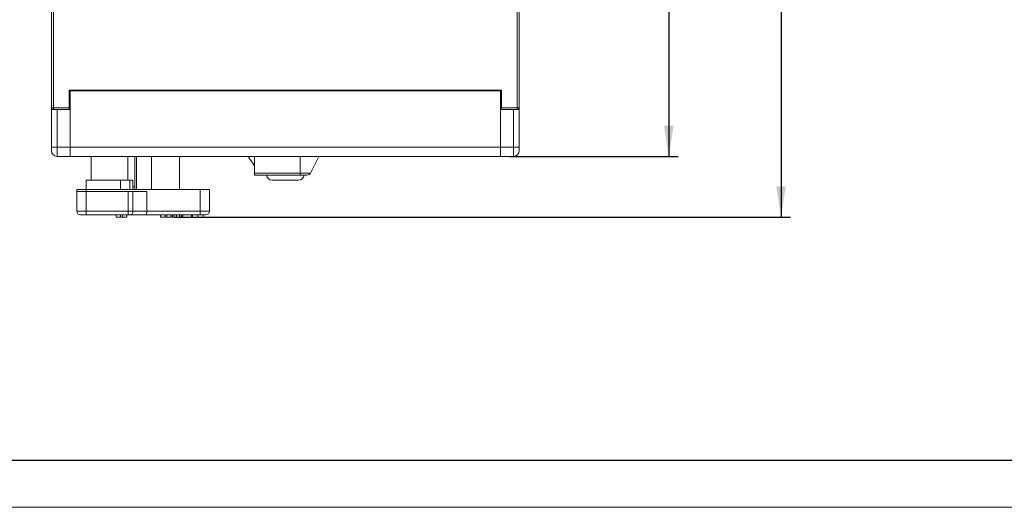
# Model space of a CAD drawing. Header units: millimetres. Extents: x 0 to 420, y 0 to 297.
# Tile 2 of 20: x 105 to 210, y 0 to 52. Entities that reach past the tile are written whole.
import ezdxf

# ---------------------------------------------------------------- set-up
doc = ezdxf.new("R2010")
doc.units = ezdxf.units.MM
doc.layers.add('COTA', color=7, linetype='Continuous')
doc.layers.add('FORMATO', color=7, linetype='Continuous')
doc.styles.add('SLDTEXTSTYLE3', font='TXT', dxfattribs={"width": 0.75})
doc.dimstyles.new('SLDDIMSTYLE0', dxfattribs={"dimtxt": 3.5, "dimasz": 3.302, "dimexe": 0, "dimexo": 0.0625, "dimgap": 0.875, "dimtad": 1, "dimdec": 1, "dimrnd": 1e-09, "dimzin": 12, "dimdsep": 46, "dimtxsty": 'SLDTEXTSTYLE3', "dimsah": 1, "dimcen": 0.09, "dimadec": 0, "dimazin": 3, "dimtfac": 1, "dimtdec": 1, "dimtofl": 0, "dimtmove": 0, "dimatfit": 3, "dimfxl": 1, "dimfrac": 2, "dimtolj": 1, "dimtzin": 12, "dimarcsym": 0})

# ---------------------------------------------------------------- blocks, each defined once
blk = doc.blocks.new('_D_5')
at = {"layer": 'COTA'}
for p, q in [((159.13, 137.33), (175.13, 137.33)), ((174.13, 137.33), (174.13, 37.53)), ((163.34, 90.99), (163.34, 91.7)), ((163.34, 91.7), (168.89, 91.7)), ((168.89, 91.7), (168.89, 90.99)), ((163.34, 77.58), (163.34, 76.87)), ((163.34, 76.87), (168.89, 76.87)), ((168.89, 76.87), (168.89, 77.58)), ((157.13, 37.53), (175.13, 37.53))]:
    blk.add_line(p, q, dxfattribs=at)
for points in [[(174.13, 137.33), (173.62, 134.02), (174.64, 134.02)], [(174.13, 37.53), (174.64, 40.83), (173.62, 40.83)]]:
    blk.add_solid(points, dxfattribs=at)
at = {"layer": 'COTA', "char_height": 3.5, "attachment_point": 1, "rotation": 90, "style": 'SLDTEXTSTYLE3'}
for s, insert in [('3,929', (164.38, 78.47)), ('99,8', (169.62, 79.76))]:
    blk.add_mtext(s, dxfattribs=dict(at, insert=insert))
blk = doc.blocks.new('_D_6')
at = {"layer": 'COTA'}
for p, q in [((159.13, 137.33), (187.13, 137.33)), ((186.13, 137.33), (186.13, 31.03)), ((175.34, 90.99), (175.34, 91.7)), ((175.34, 91.7), (180.89, 91.7)), ((180.89, 91.7), (180.89, 90.99)), ((175.34, 77.58), (175.34, 76.87)), ((175.34, 76.87), (180.89, 76.87)), ((180.89, 76.87), (180.89, 77.58)), ((121.27, 31.03), (187.13, 31.03))]:
    blk.add_line(p, q, dxfattribs=at)
for points in [[(186.13, 137.33), (185.62, 134.02), (186.64, 134.02)], [(186.13, 31.03), (186.64, 34.33), (185.62, 34.33)]]:
    blk.add_solid(points, dxfattribs=at)
at = {"layer": 'COTA', "char_height": 3.5, "attachment_point": 1, "rotation": 90, "style": 'SLDTEXTSTYLE3'}
for s, insert in [('4,185', (176.38, 78.47)), ('106,3', (181.62, 78.47))]:
    blk.add_mtext(s, dxfattribs=dict(at, insert=insert))

msp = doc.modelspace()

# ---------------------------------------------------------------- linework, layer by layer
at = {"color": 7, "linetype": 'Continuous', "lineweight": 15}
for p, q in [((108.13, 42.73), (108.13, 53.53)), ((158.13, 53.53), (158.13, 42.73)), ((156.23, 44.63), (110.03, 44.63)), ((110.03, 44.63), (110.03, 42.73)), ((110.13, 44.53), (156.13, 44.53)), ((110.13, 38.53), (110.13, 44.53)), ((156.13, 38.53), (156.13, 44.53)), ((156.23, 42.73), (156.23, 44.63)), ((108.13, 42.73), (108.33, 42.73)), ((108.13, 42.73), (108.13, 42.53)), ((108.13, 38.53), (108.13, 42.53)), ((108.13, 42.53), (108.73, 42.53)), ((108.33, 42.73), (110.03, 42.73)), ((108.33, 42.53), (108.33, 42.73)), ((108.73, 42.53), (108.73, 38.53)), ((108.73, 42.53), (110.13, 42.53)), ((110.03, 42.73), (110.03, 42.53)), ((110.13, 42.53), (110.13, 38.53)), ((156.13, 42.53), (157.53, 42.53)), ((156.13, 42.53), (156.13, 38.53)), ((156.23, 42.73), (157.93, 42.73)), ((156.23, 42.53), (156.23, 42.73)), ((157.53, 38.53), (157.53, 42.53)), ((157.53, 42.53), (158.13, 42.53)), ((157.93, 42.73), (158.13, 42.73)), ((157.93, 42.73), (157.93, 42.53)), ((158.13, 42.73), (158.13, 42.53)), ((158.13, 42.53), (158.13, 38.53)), ((108.73, 38.53), (108.13, 38.53)), ((108.13, 38.13), (108.13, 38.53)), ((108.73, 38.53), (110.13, 38.53)), ((108.73, 38.53), (108.73, 37.53)), ((110.13, 38.53), (156.13, 38.53)), ((110.13, 37.53), (110.13, 38.53)), ((156.13, 37.53), (156.13, 38.53)), ((156.13, 38.53), (157.53, 38.53)), ((158.13, 38.53), (157.53, 38.53)), ((157.53, 37.53), (157.53, 38.53)), ((158.13, 38.53), (158.13, 38.13)), ((110.13, 37.53), (108.73, 37.53)), ((110.13, 37.53), (156.13, 37.53)), ((112.37, 37.53), (112.37, 34.98)), ((116.29, 34.98), (116.29, 37.53)), ((117.05, 37.53), (117.05, 33.98)), ((118.83, 37.53), (118.83, 33.98)), ((121.83, 37.53), (121.83, 33.98)), ((129.16, 37.53), (129.83, 36.53)), ((129.83, 35.75), (129.83, 37.53)), ((134.73, 37.53), (134.73, 35.75)), ((136.73, 37.53), (135.84, 35.75)), ((157.53, 37.53), (156.13, 37.53)), ((111.83, 34.98), (111.83, 33.98)), ((115.52, 34.98), (111.83, 34.98)), ((115.52, 33.98), (115.52, 34.98)), ((116.52, 34.98), (115.52, 34.98)), ((116.52, 33.98), (116.52, 34.98)), ((116.83, 34.98), (116.52, 34.98)), ((116.83, 33.98), (116.83, 34.98)), ((129.83, 35.75), (134.73, 35.75)), ((129.83, 35.53), (129.83, 35.75)), ((134.73, 35.53), (129.83, 35.53)), ((131.73, 34.98), (134.45, 34.98)), ((134.45, 34.98), (134.53, 34.98)), ((134.73, 35.75), (135.84, 35.75)), ((134.73, 35.75), (134.73, 35.53)), ((135.48, 35.53), (134.73, 35.53)), ((110.83, 33.98), (111.83, 33.98)), ((110.83, 33.78), (110.83, 33.98)), ((110.83, 31.68), (110.83, 33.78)), ((110.83, 33.78), (111.83, 33.78)), ((111.83, 33.98), (111.83, 33.78)), ((124.03, 33.98), (111.83, 33.98)), ((111.83, 33.78), (111.83, 31.68)), ((111.83, 33.78), (116.33, 33.78)), ((116.33, 31.68), (116.33, 33.78)), ((116.33, 33.78), (116.83, 33.78)), ((117.05, 34.28), (116.83, 34.28)), ((116.83, 33.78), (116.83, 31.68)), ((116.83, 33.78), (118.33, 33.78)), ((118.33, 33.78), (118.33, 31.68)), ((124.03, 31.68), (124.03, 33.98)), ((124.03, 33.98), (125.03, 33.98)), ((125.03, 33.98), (125.03, 31.68)), ((111.83, 31.68), (110.83, 31.68)), ((111.83, 31.68), (116.33, 31.68)), ((111.83, 31.68), (111.83, 31.28)), ((116.33, 31.28), (116.33, 31.68)), ((116.83, 31.68), (116.33, 31.68)), ((116.83, 31.68), (118.33, 31.68)), ((118.33, 31.68), (124.03, 31.68)), ((125.03, 31.68), (124.03, 31.68)), ((124.03, 31.28), (124.03, 31.68)), ((111.23, 31.28), (111.83, 31.28)), ((115.51, 31.28), (111.83, 31.28)), ((115.04, 31.03), (115.04, 31.28)), ((115.51, 31.03), (115.04, 31.03)), ((115.71, 31.28), (115.51, 31.28)), ((115.51, 31.03), (115.51, 31.28)), ((115.71, 31.03), (115.51, 31.03)), ((116.33, 31.28), (115.71, 31.28)), ((115.71, 31.03), (115.71, 31.28)), ((116.18, 31.03), (115.71, 31.03)), ((116.18, 31.03), (116.18, 31.28)), ((116.33, 31.28), (116.63, 31.28)), ((117.54, 31.28), (116.63, 31.28)), ((117.54, 31.28), (117.74, 31.28)), ((118.22, 31.28), (117.74, 31.28)), ((124.03, 31.28), (118.22, 31.28)), ((119.79, 31.03), (119.79, 31.28)), ((119.79, 31.03), (120.27, 31.03)), ((120.27, 31.03), (120.27, 31.28)), ((120.27, 31.03), (120.46, 31.03)), ((120.46, 31.03), (120.46, 31.28)), ((120.46, 31.03), (120.93, 31.03)), ((120.93, 31.03), (120.93, 31.28)), ((120.93, 31.03), (121.06, 31.03)), ((121.06, 31.03), (121.06, 31.28)), ((121.06, 31.03), (121.23, 31.03)), ((121.23, 31.03), (121.23, 31.28)), ((121.23, 31.03), (121.37, 31.03)), ((121.37, 31.03), (121.56, 31.03)), ((121.51, 31.03), (121.51, 31.28)), ((121.82, 31.03), (121.82, 31.28)), ((121.82, 31.03), (121.98, 31.03)), ((121.98, 31.03), (121.98, 31.28)), ((121.98, 31.03), (122.04, 31.03)), ((122.04, 31.03), (122.04, 31.28)), ((122.17, 31.03), (122.17, 31.28)), ((122.17, 31.03), (123.11, 31.03)), ((123.11, 31.03), (123.11, 31.28)), ((123.22, 31.03), (123.22, 31.28)), ((123.79, 31.03), (123.79, 31.28)), ((124.03, 31.28), (124.63, 31.28)), ((124.35, 31.03), (124.35, 31.28))]:
    msp.add_line(p, q, dxfattribs=at)
at = {"color": 8, "linetype": 'Continuous', "lineweight": 15}
for p, q in [((108.33, 53.53), (108.33, 42.73)), ((157.93, 42.73), (157.93, 53.53)), ((117.23, 37.53), (117.23, 33.98))]:
    msp.add_line(p, q, dxfattribs=at)
at = {"color": 7, "linetype": 'Continuous', "lineweight": 15, "flags": 128}
msp.add_lwpolyline([(116.83, 31.68), (116.83, 31.6), (116.82, 31.52), (116.8, 31.45), (116.77, 31.39), (116.74, 31.34), (116.71, 31.31), (116.67, 31.28), (116.63, 31.28)], dxfattribs=at)
at = {"color": 7, "linetype": 'Continuous', "lineweight": 15}
for centre, radius, start, end in [((108.33, 42.73), 0.2, 180, 270), ((157.93, 42.73), 0.2, 270, 0), ((108.73, 38.13), 0.6, 180, 270), ((157.53, 38.13), 0.6, 270, 0), ((131.73, 35.58), 0.6, 184.7802, 270), ((134.53, 35.58), 0.6, 270, 355.2198), ((135.48, 35.93), 0.4, 270, 333.43), ((111.23, 31.68), 0.4, 180, 270), ((124.63, 31.68), 0.4, 270, 0)]:
    msp.add_arc(centre, radius, start, end, dxfattribs=at)
for centre, major_axis, ratio, start_param, end_param in [((118.22, 31.68), (0, 0.4), 0.267949, 3.141593, 4.712389), ((117.54, 31.68), (0, 0.4), 0.732051, 3.141593, 3.276074), ((116.4, 31.68), (1.73, -0.32), 0.141756, 5.489937, 5.624418)]:
    msp.add_ellipse(centre, major_axis=major_axis, ratio=ratio, start_param=start_param, end_param=end_param, dxfattribs=at)
for points, knots in [([(121.23, 31.03), (121.23, 31.03), (121.23, 31.03), (121.28, 31.03), (121.39, 31.03), (121.47, 31.03), (121.51, 31.03)], [0, 0, 0, 0, 0.281723, 0.560127, 0.779499, 1, 1, 1, 1]), ([(121.51, 31.03), (121.55, 31.03), (121.62, 31.03), (121.72, 31.03), (121.82, 31.03), (121.82, 31.03), (121.82, 31.03)], [0, 0, 0, 0, 0.187574, 0.374198, 0.559695, 1, 1, 1, 1]), ([(123.22, 31.03), (123.22, 31.03), (123.23, 31.03), (123.37, 31.03), (123.57, 31.03), (123.71, 31.03), (123.79, 31.03)], [0, 0, 0, 0, 0.2805803, 0.5596082, 0.7795777, 1, 1, 1, 1]), ([(123.79, 31.03), (123.87, 31.03), (124.05, 31.03), (124.24, 31.03), (124.34, 31.03), (124.35, 31.03), (124.35, 31.03)], [0, 0, 0, 0, 0.279616, 0.558572, 0.779078, 1, 1, 1, 1])]:
    msp.add_open_spline(points, degree=3, knots=knots, dxfattribs=at)
at = {"layer": 'FORMATO'}
msp.add_line((415, 5), (19.92, 5), dxfattribs=at)
at = {"layer": 'FORMATO', "lineweight": 0}
msp.add_line((0, 0), (420, 0), dxfattribs=at)

# ---------------------------------------------------------------- dimensions: what is measured, and where the dimension line sits
at = {"layer": 'COTA'}
for base, p2, picture, middle in [((186.13, 31.03), (120.27, 31.03), '_D_6', (186.13, 84.28)), ((174.13, 37.53), (156.13, 37.53), '_D_5', (174.13, 84.28))]:
    dim = msp.add_linear_dim(base=base, p1=(158.13, 137.33), p2=p2, angle=90, dimstyle='SLDDIMSTYLE0', dxfattribs=at)
    dim.commit()
    dim.dimension.update_dxf_attribs({"geometry": picture, "text_midpoint": middle, "dimtype": 160})

doc.saveas('drawing.dxf')
